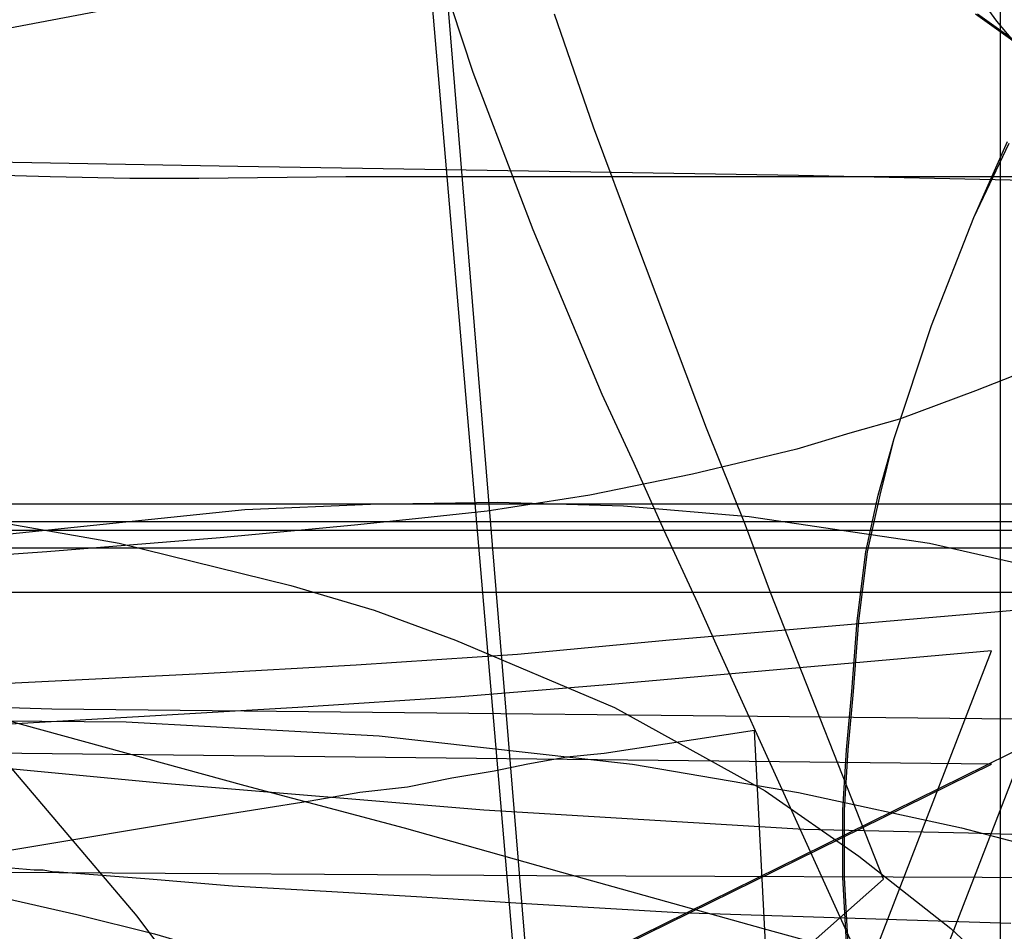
# Model space of a CAD drawing. Header units: millimetres. Extents: x 0 to 1298, y -1 to 755.
# Tile 161 of 179: x 107 to 162, y 71 to 122. Entities that reach past the tile are written whole.
import ezdxf

# ---------------------------------------------------------------- set-up
doc = ezdxf.new("R2010")
doc.units = ezdxf.units.MM
doc.layers.add('1', color=7, linetype='Continuous')

# ---------------------------------------------------------------- blocks, each defined once
blk = doc.blocks.new('PART002')
at = {"layer": '1'}
blk.add_lwpolyline([(0, 308.4), (0, 74), (3.8, 74), (7.4, 74.1), (14.3, 74.1), (20.7, 74.2), (38.2, 74.2), (49.2, 74.3), (76.7, 74.3), (91.1, 74.2), (105.8, 74.2), (135.8, 74), (166, 73.9), (185.4, 73.8), (204.5, 73.7), (223.5, 73.7), (279.8, 73.4)], dxfattribs=at)
blk = doc.blocks.new('PART009')
at = {"layer": '1'}
blk.add_lwpolyline([(195, 0), (195, 90), (0, 90), (0, 0)], close=True, dxfattribs=at)
blk = doc.blocks.new('PART010')
at = {"layer": '1'}
blk.add_lwpolyline([(169.8, 113.5), (125, 113.5), (116.7, 113.4), (112.8, 113.4), (108.3, 113.5), (97.6, 113.8)], dxfattribs=at)
blk = doc.blocks.new('PART021')
at = {"layer": '1'}
blk.add_lwpolyline([(13.3, 123.5), (13.2, 120.4), (12.9, 114.7), (12.7, 109.9), (12, 102.2), (11.4, 96.1), (10.6, 88.4), (9.6, 80.4), (8.7, 73.9), (7.8, 68.2), (6.4, 59.8), (5.4, 53.6), (4.9, 50.6), (4.4, 47.8), (1, 27.7), (72.1, 0), (155.4, 73.8), (149, 90), (147.6, 93.8), (145.4, 99.3), (141.4, 109.9), (139, 116.3), (136.8, 122.7)], dxfattribs=at)
blk = doc.blocks.new('PART022')
at = {"layer": '1'}
blk.add_lwpolyline([(105.4, 8.7), (109.9, 9.7), (114.2, 10.6), (118, 11.4), (139.6, 15.9), (124.3, 202.3)], dxfattribs=at)
blk = doc.blocks.new('PART023')
at = {"layer": '1'}
blk.add_lwpolyline([(162, 0), (162, 207.1), (0, 207.1), (0, 0)], close=True, dxfattribs=at)
blk = doc.blocks.new('PART028')
at = {"layer": '1'}
for points in [[(162.3, 41), (159.7, 46.2), (157.8, 50.3), (156.1, 54.5), (155.3, 56.9), (154.6, 59.4), (154.1, 62), (153.7, 64.7), (153.3, 70.2), (153.1, 73.9), (153.1, 77.7), (153.3, 81.1), (153.6, 84.4), (153.9, 88.4), (154.4, 92.3), (155.1, 95.5), (156, 98.7), (158.1, 105.1), (160.5, 111.2), (162.4, 115.5)], [(164.5, 119.9), (160.6, 122.7)]]:
    blk.add_lwpolyline(points, dxfattribs=at)
blk = doc.blocks.new('PART031')
at = {"layer": '1'}
blk.add_lwpolyline([(101, 84.1), (119.3, 79.1), (128.3, 76.7), (137.2, 74.2), (148.6, 71), (159.9, 67.9), (171.4, 64.7)], dxfattribs=at)
blk = doc.blocks.new('PART035')
at = {"layer": '1'}
blk.add_lwpolyline([(0, 350.6), (0, 228.5), (0.1, 212.3), (0.1, 115.8), (7, 115.7), (13.7, 115.6), (20.2, 115.6), (26.6, 115.5), (39.2, 115.3), (51.7, 115.2), (68.2, 114.9), (85, 114.7), (118.9, 114.1), (150.6, 113.6), (182.2, 112.9), (215.7, 112.1), (249.3, 111.3), (279.7, 110.5), (310.2, 109.6), (342.8, 108.3), (375.5, 106.9)], dxfattribs=at)
blk = doc.blocks.new('PART038')
at = {"layer": '1'}
blk.add_lwpolyline([(250.7, 149.3), (11.4, 104)], dxfattribs=at)
blk = doc.blocks.new('PART046')
at = {"layer": '1'}
blk.add_lwpolyline([(164.9, 103.1), (160.6, 101.4), (156.3, 99.8), (153.5, 99), (150.5, 98.1), (147.6, 97.4), (144.6, 96.7), (138.8, 95.5), (133, 94.6), (129.3, 94.2), (125.5, 93.8), (117.9, 93.1), (108.1, 92.3), (98.2, 91.6)], dxfattribs=at)
blk = doc.blocks.new('PART048')
at = {"layer": '1'}
blk.add_lwpolyline([(104.8, 8.7), (109.4, 9.6), (113.6, 10.5), (117.4, 11.3), (139.1, 15.9), (124.4, 187.4)], dxfattribs=at)
blk = doc.blocks.new('PART051')
at = {"layer": '1'}
blk.add_lwpolyline([(78.1, 0), (153.6, 70.2), (146.1, 86.7), (144.9, 89.4), (143, 93.5), (141.3, 97.3), (139.5, 101.2), (135.6, 110.5), (132.2, 119.4), (130.4, 124.9)], dxfattribs=at)
blk = doc.blocks.new('PART053')
at = {"layer": '1'}
for points in [[(162.4, 41), (159.8, 46.2), (157.9, 50.3), (156.2, 54.5), (155.3, 56.9), (154.6, 59.4), (154.1, 62), (153.8, 64.7), (153.4, 70.1), (153.2, 73.9), (153.2, 77.7), (153.4, 81.1), (153.7, 84.4), (154, 88.4), (154.5, 92.3), (155.2, 95.5), (156, 98.7), (158.1, 105.1), (160.5, 111.2), (162.5, 115.4)], [(164.6, 119.9), (160.7, 122.7)]]:
    blk.add_lwpolyline(points, dxfattribs=at)
blk = doc.blocks.new('PART059')
at = {"layer": '1'}
blk.add_lwpolyline([(231.3, 92.5), (37.7, 92.5), (34.1, 92.4), (30, 92.2), (25.7, 91.4), (21.6, 90.2), (17.3, 88.7), (13.3, 86.5), (9.6, 83.8), (7.8, 81.9), (6.2, 80), (4.7, 77.6), (3.5, 75.3), (2.4, 73), (1.4, 70.4), (0.8, 67.8), (0.3, 65.2), (0.1, 63), (0, 60.7), (0, 15), (0, 0), (269, 0)], dxfattribs=at)
blk = doc.blocks.new('PART061')
at = {"layer": '1'}
blk.add_lwpolyline([(162.6, 71.3), (143.8, 71.9), (135.2, 72.4), (129, 72.8), (123.9, 73.1), (118.6, 73.4), (113.9, 73.8), (108.8, 74.2), (108.5, 74.2), (107.9, 74.3), (107.4, 74.3), (105.2, 74.5)], dxfattribs=at)
blk = doc.blocks.new('PART067')
at = {"layer": '1'}
blk.add_lwpolyline([(170, 76.1), (160.2, 76.4), (150.9, 76.6), (132.8, 77.7), (114.7, 79.2), (105.4, 80.1)], dxfattribs=at)
blk = doc.blocks.new('PART069')
at = {"layer": '1'}
blk.add_lwpolyline([(0, 63.9), (107.2, 4.1), (113.5, 3.1), (119.7, 2), (125.5, 0.7), (128.4, 0), (151.5, 17.8), (150, 45.4), (148.1, 82.2), (139.6, 80.9), (137.5, 80.7), (135.3, 80.3), (133.4, 79.9), (131, 79.5), (128.5, 79), (125.8, 78.7), (123, 78.2), (117.3, 77.3), (105.9, 75.4)], dxfattribs=at)
blk = doc.blocks.new('PART072')
at = {"layer": '1'}
blk.add_lwpolyline([(245.1, 92.9), (240.7, 93.6), (236.5, 94), (35.6, 94), (31.4, 93.6), (26.9, 92.9), (22.7, 91.7), (18.2, 90.1), (14, 87.7), (10.2, 84.9), (8.2, 82.9), (6.5, 80.8), (4.9, 78.4), (2.5, 73.6), (1.5, 70.9), (0.8, 68.1), (0.3, 65.4), (0.1, 62.8), (0, 60.7), (0, 15), (0, 0), (272, 0)], dxfattribs=at)
blk = doc.blocks.new('PART073')
at = {"layer": '1'}
blk.add_lwpolyline([(231.3, 92.5), (37.8, 92.5), (34.1, 92.4), (30, 92.2), (25.7, 91.4), (21.6, 90.2), (17.4, 88.7), (13.3, 86.5), (9.7, 83.8), (7.8, 81.9), (6.2, 80), (4.7, 77.6), (3.5, 75.3), (2.4, 73), (1.4, 70.4), (0.8, 67.8), (0.3, 65.2), (0.2, 63), (0, 60.7), (0, 15), (0, 0), (269, 0)], dxfattribs=at)
blk = doc.blocks.new('PART074')
at = {"layer": '1'}
blk.add_lwpolyline([(245.1, 92.9), (240.7, 93.6), (236.5, 93.9), (232.8, 94), (39.3, 94), (35.6, 93.9), (31.4, 93.6), (26.9, 92.9), (22.7, 91.7), (18.2, 90.1), (14, 87.7), (10.2, 84.9), (8.2, 82.9), (6.5, 80.8), (4.9, 78.4), (2.5, 73.6), (1.5, 70.8), (0.8, 68.1), (0.3, 65.4), (0.1, 62.8), (0, 60.7), (0, 15), (0, 0), (272, 0)], dxfattribs=at)
blk = doc.blocks.new('PART076')
at = {"layer": '1'}
blk.add_lwpolyline([(50.6, 133.4), (73, 113), (83.7, 103), (94.1, 92.8), (104.1, 82.4), (113.2, 71.7), (120, 62.6), (126.3, 52.9), (129.2, 48), (131.8, 43.2), (136.5, 32.9), (138.4, 28), (140.2, 22.8), (141.6, 17.7), (142.7, 12.4), (142.9, 11.8), (143.1, 10.6), (144.9, 0), (190.8, 14.4)], dxfattribs=at)
blk = doc.blocks.new('PART081')
at = {"layer": '1'}
blk.add_lwpolyline([(13.6, 128.2), (16.4, 116.2), (19.4, 104.6), (23.6, 89.2), (40.5, 91.9), (47.6, 92.9), (54.9, 93.9), (67.5, 95.2), (80, 95.8), (92.6, 95.5), (102.4, 94.5), (112.2, 92.8), (121.9, 90.4), (126.6, 89), (131.2, 87.3), (140.2, 83.5), (148.7, 78.8), (154, 75.1), (159.2, 71), (164, 66.5)], dxfattribs=at)
blk = doc.blocks.new('PART087')
at = {"layer": '1'}
blk.add_lwpolyline([(0, 247.9), (53.9, 79.4), (63.3, 83), (65.2, 83.7), (66.2, 84.1), (72.5, 86.2), (78.8, 88.1), (85.3, 89.7), (91.8, 91.1), (104.9, 93.2), (119.3, 94.7), (126.4, 95), (133.6, 95.1), (140.7, 94.9), (147.8, 94.3), (158, 92.8), (168.1, 90.5)], dxfattribs=at)
blk = doc.blocks.new('PART088')
at = {"layer": '1'}
blk.add_lwpolyline([(245.1, 93.5), (34.1, 93.5), (30.1, 93.2), (25.7, 92.5), (21.7, 91.3), (17.4, 89.8), (13.4, 87.5), (9.7, 84.8), (7.9, 83), (6.2, 81), (4.8, 78.7), (3.5, 76.4), (2.5, 74.1), (1.5, 71.5), (0.8, 68.8), (0.3, 66.3), (0.2, 64.5), (0, 61.7), (0, 16), (0, 0), (279.2, 0)], dxfattribs=at)
blk = doc.blocks.new('PART089')
at = {"layer": '1'}
blk.add_lwpolyline([(246.7, 95), (35.6, 95), (31.4, 94.7), (26.9, 93.9), (22.7, 92.7), (18.3, 91.2), (14.1, 88.8), (10.2, 86), (8.2, 84), (6.5, 81.9), (5, 79.4), (3.7, 77.1), (2.6, 74.7), (1.5, 71.9), (0.9, 69.2), (0.4, 66.5), (0.2, 64.8), (0, 61.7), (0, 16), (0, 0), (282.2, 0)], dxfattribs=at)
blk = doc.blocks.new('PART090')
at = {"layer": '1'}
blk.add_lwpolyline([(246.7, 95), (35.6, 95), (31.4, 94.7), (26.9, 93.9), (22.7, 92.7), (18.3, 91.1), (14.1, 88.8), (10.2, 86), (8.2, 84), (6.5, 81.9), (5, 79.4), (3.7, 77.1), (2.6, 74.7), (1.5, 71.9), (0.9, 69.2), (0.4, 66.4), (0.2, 64.8), (0, 61.7), (0, 16), (0, 0), (282.2, 0)], dxfattribs=at)
blk = doc.blocks.new('PART092')
at = {"layer": '1'}
blk.add_lwpolyline([(245, 93.5), (34.1, 93.5), (30, 93.2), (25.6, 92.4), (21.6, 91.3), (17.3, 89.8), (13.3, 87.5), (9.6, 84.8), (7.8, 82.9), (6.2, 81), (4.7, 78.6), (3.4, 76.3), (2.4, 74.1), (1.4, 71.4), (0.7, 68.8), (0.3, 66.2), (0.1, 64.4), (0, 61.7), (0, 16), (0, 0), (279.1, 0)], dxfattribs=at)
blk = doc.blocks.new('PART096')
at = {"layer": '1'}
blk.add_lwpolyline([(10.7, 131.3), (12.4, 122.3), (14.3, 113.4), (16.9, 102.8), (19.7, 92.7), (23.2, 80.7), (38.1, 80), (44.9, 79.7), (50.9, 79.4), (61.4, 78.7), (71.7, 77.8), (82.1, 76.8), (91.4, 75.5), (100.6, 73.9), (109.8, 71.8), (114.2, 70.7), (118.6, 69.4), (127.3, 66.3), (135.5, 62.6), (140.7, 59.6), (145.8, 56.2), (150.6, 52.5), (155.1, 48.6), (163.1, 39.7)], dxfattribs=at)
blk = doc.blocks.new('PART099')
at = {"layer": '1'}
blk.add_lwpolyline([(140, 84.8), (131.5, 84.1), (122.3, 83.5), (113.6, 83), (103.4, 82.4), (93.5, 81.9), (73.8, 81.5), (54.8, 80.9), (0, 80.3), (39, 61.1), (45.7, 57.6), (52.6, 53.8), (59.3, 49.9), (66.2, 45.7), (72.7, 41.8), (78.8, 37.7), (85.6, 33.3), (93.9, 27.5), (102.8, 20.7), (106.3, 18), (110.1, 14.9), (114.9, 10.9), (128, 0), (161.5, 86.7)], close=True, dxfattribs=at)
blk = doc.blocks.new('PART100')
at = {"layer": '1'}
blk.add_lwpolyline([(163.3, 120.5), (161.8, 122.3), (160.5, 124.1)], dxfattribs=at)
blk = doc.blocks.new('PART102')
at = {"layer": '1'}
blk.add_lwpolyline([(33.5, 0), (46.6, 10.9), (51.4, 14.8), (55.2, 18), (58.7, 20.7), (67.6, 27.5), (75.9, 33.3), (82.7, 37.7), (88.8, 41.8), (95.3, 45.7), (102.2, 49.9), (108.9, 53.8), (115.8, 57.6), (122.5, 61.1), (161.5, 80.3), (106.7, 80.9), (87.7, 81.5), (68, 81.9), (58.1, 82.4), (47.9, 83), (39.2, 83.5), (30, 84.1), (21.5, 84.8), (0, 86.7)], close=True, dxfattribs=at)
blk = doc.blocks.new('PART105')
at = {"layer": '1'}
blk.add_lwpolyline([(0, 222), (47.5, 77.7), (56.6, 79.1), (58.5, 79.4), (59, 79.5), (60, 79.6), (72.8, 81.2), (85.6, 82.3), (98.3, 82.8), (112.6, 82.7), (126.9, 81.9), (141.2, 80.3), (150.6, 78.7), (159.8, 76.7), (164.4, 75.5)], dxfattribs=at)
blk = doc.blocks.new('PART112')
at = {"layer": '1'}
blk.add_lwpolyline([(143.3, 87.3), (134.7, 86.5), (125.6, 85.9), (116.9, 85.4), (106.7, 84.9), (96.8, 84.4), (77.1, 83.9), (58, 83.4), (0, 82.8), (41.6, 62.3), (48.3, 58.8), (55.1, 55), (68.7, 47), (75.2, 43), (81.5, 38.8), (88.1, 34.5), (92, 31.7), (96.3, 28.7), (104.1, 22.8), (108.7, 19.3), (113, 15.7), (116.9, 12.5), (131.9, 0), (166.5, 89.3)], close=True, dxfattribs=at)
blk = doc.blocks.new('PART113')
at = {"layer": '1'}
blk.add_lwpolyline([(104.5, 51.1), (111.3, 55), (118.1, 58.8), (124.8, 62.3), (166.4, 82.8), (108.4, 83.4), (89.4, 84)], dxfattribs=at)
blk = doc.blocks.new('PART114')
at = {"layer": '1'}
blk.add_lwpolyline([(0, 308.4), (0, 74), (3.8, 74), (7.4, 74.1), (14.3, 74.1), (20.7, 74.2), (38.2, 74.2), (49.2, 74.3), (76.7, 74.3), (91.1, 74.2), (105.8, 74.2), (135.8, 74), (166, 73.9), (185.4, 73.8), (204.5, 73.7), (223.5, 73.7), (279.8, 73.4)], dxfattribs=at)
blk = doc.blocks.new('PART118')
at = {"layer": '1'}
blk.add_lwpolyline([(169.8, 113.5), (125, 113.5), (116.7, 113.4), (112.8, 113.4), (108.3, 113.5), (97.6, 113.8)], dxfattribs=at)
blk = doc.blocks.new('PART129')
at = {"layer": '1'}
blk.add_lwpolyline([(13.3, 123.5), (13.2, 120.4), (12.9, 114.7), (12.7, 109.9), (12, 102.2), (11.4, 96.1), (10.6, 88.4), (9.6, 80.4), (8.7, 73.9), (7.8, 68.2), (6.4, 59.8), (5.4, 53.6), (4.9, 50.6), (4.4, 47.8), (1, 27.7), (72.1, 0), (155.4, 73.8), (149, 90), (147.6, 93.8), (145.4, 99.3), (141.4, 109.9), (139, 116.3), (136.8, 122.7)], dxfattribs=at)
blk = doc.blocks.new('PART130')
at = {"layer": '1'}
blk.add_lwpolyline([(105.4, 8.7), (109.9, 9.7), (114.2, 10.6), (118, 11.4), (139.6, 15.9), (124.3, 202.3)], dxfattribs=at)
blk = doc.blocks.new('PART134')
at = {"layer": '1'}
for points in [[(162.3, 41), (159.7, 46.2), (157.8, 50.3), (156.1, 54.5), (155.3, 56.9), (154.6, 59.4), (154.1, 62), (153.7, 64.7), (153.3, 70.2), (153.1, 73.9), (153.1, 77.7), (153.3, 81.1), (153.6, 84.4), (153.9, 88.4), (154.4, 92.3), (155.1, 95.5), (156, 98.7), (158.1, 105.1), (160.5, 111.2), (162.4, 115.5)], [(164.5, 119.9), (160.6, 122.7)]]:
    blk.add_lwpolyline(points, dxfattribs=at)
blk = doc.blocks.new('PART136')
at = {"layer": '1'}
blk.add_lwpolyline([(101, 84.1), (119.3, 79.1), (128.3, 76.7), (137.2, 74.2), (148.6, 71), (159.9, 67.9), (171.4, 64.7)], dxfattribs=at)
blk = doc.blocks.new('PART138')
at = {"layer": '1'}
blk.add_lwpolyline([(0, 350.6), (0, 228.5), (0.1, 212.3), (0.1, 115.8), (7, 115.7), (13.7, 115.6), (20.2, 115.6), (26.6, 115.5), (39.2, 115.3), (51.7, 115.2), (68.2, 114.9), (85, 114.7), (118.9, 114.1), (150.6, 113.6), (182.2, 112.9), (215.7, 112.1), (249.3, 111.3), (279.7, 110.5), (310.2, 109.6), (342.8, 108.3), (375.5, 106.9)], dxfattribs=at)
blk = doc.blocks.new('PART140')
at = {"layer": '1'}
blk.add_lwpolyline([(250.7, 149.3), (11.4, 104)], dxfattribs=at)
blk = doc.blocks.new('PART148')
at = {"layer": '1'}
blk.add_lwpolyline([(164.9, 103.1), (160.6, 101.4), (156.3, 99.8), (153.5, 99), (150.5, 98.1), (147.6, 97.4), (144.6, 96.7), (138.8, 95.5), (133, 94.6), (129.3, 94.2), (125.5, 93.8), (117.9, 93.1), (108.1, 92.3), (98.2, 91.6)], dxfattribs=at)
blk = doc.blocks.new('PART149')
at = {"layer": '1'}
blk.add_lwpolyline([(104.8, 8.7), (109.4, 9.6), (113.6, 10.5), (117.4, 11.3), (139.1, 15.9), (124.4, 187.4)], dxfattribs=at)
blk = doc.blocks.new('PART152')
at = {"layer": '1'}
blk.add_lwpolyline([(78.1, 0), (153.6, 70.2), (146.1, 86.7), (144.9, 89.4), (143, 93.5), (141.3, 97.3), (139.5, 101.2), (135.6, 110.5), (132.2, 119.4), (130.4, 124.9)], dxfattribs=at)
blk = doc.blocks.new('PART154')
at = {"layer": '1'}
for points in [[(162.4, 41), (159.8, 46.2), (157.9, 50.3), (156.2, 54.5), (155.3, 56.9), (154.6, 59.4), (154.1, 62), (153.8, 64.7), (153.4, 70.1), (153.2, 73.9), (153.2, 77.7), (153.4, 81.1), (153.7, 84.4), (154, 88.4), (154.5, 92.3), (155.2, 95.5), (156, 98.7), (158.1, 105.1), (160.5, 111.2), (162.5, 115.4)], [(164.6, 119.9), (160.7, 122.7)]]:
    blk.add_lwpolyline(points, dxfattribs=at)
blk = doc.blocks.new('PART159')
at = {"layer": '1'}
blk.add_lwpolyline([(231.3, 92.5), (37.7, 92.5), (34.1, 92.4), (30, 92.2), (25.7, 91.4), (21.6, 90.2), (17.3, 88.7), (13.3, 86.5), (9.6, 83.8), (7.8, 81.9), (6.2, 80), (4.7, 77.6), (3.5, 75.3), (2.4, 73), (1.4, 70.4), (0.8, 67.8), (0.3, 65.2), (0.1, 63), (0, 60.7), (0, 15), (0, 0), (269, 0)], dxfattribs=at)
blk = doc.blocks.new('PART161')
at = {"layer": '1'}
blk.add_lwpolyline([(162.6, 71.3), (143.8, 71.9), (135.2, 72.4), (129, 72.8), (123.9, 73.1), (118.6, 73.4), (113.9, 73.8), (108.8, 74.2), (108.5, 74.2), (107.9, 74.3), (107.4, 74.3), (105.2, 74.5)], dxfattribs=at)
blk = doc.blocks.new('PART166')
at = {"layer": '1'}
blk.add_lwpolyline([(170, 76.1), (160.2, 76.4), (150.9, 76.6), (132.8, 77.7), (114.7, 79.2), (105.4, 80.1)], dxfattribs=at)
blk = doc.blocks.new('PART168')
at = {"layer": '1'}
blk.add_lwpolyline([(0, 63.9), (107.2, 4.1), (113.5, 3.1), (119.7, 2), (125.5, 0.7), (128.4, 0), (151.5, 17.8), (150, 45.4), (148.1, 82.2), (139.6, 80.9), (137.5, 80.7), (135.3, 80.3), (133.4, 79.9), (131, 79.5), (128.5, 79), (125.8, 78.7), (123, 78.2), (117.3, 77.3), (105.9, 75.4)], dxfattribs=at)
blk = doc.blocks.new('PART171')
at = {"layer": '1'}
blk.add_lwpolyline([(245.1, 92.9), (240.7, 93.6), (236.5, 94), (35.6, 94), (31.4, 93.6), (26.9, 92.9), (22.7, 91.7), (18.2, 90.1), (14, 87.7), (10.2, 84.9), (8.2, 82.9), (6.5, 80.8), (4.9, 78.4), (2.5, 73.6), (1.5, 70.9), (0.8, 68.1), (0.3, 65.4), (0.1, 62.8), (0, 60.7), (0, 15), (0, 0), (272, 0)], dxfattribs=at)
blk = doc.blocks.new('PART172')
at = {"layer": '1'}
blk.add_lwpolyline([(231.3, 92.5), (37.8, 92.5), (34.1, 92.4), (30, 92.2), (25.7, 91.4), (21.6, 90.2), (17.4, 88.7), (13.3, 86.5), (9.7, 83.8), (7.8, 81.9), (6.2, 80), (4.7, 77.6), (3.5, 75.3), (2.4, 73), (1.4, 70.4), (0.8, 67.8), (0.3, 65.2), (0.2, 63), (0, 60.7), (0, 15), (0, 0), (269, 0)], dxfattribs=at)
blk = doc.blocks.new('PART173')
at = {"layer": '1'}
blk.add_lwpolyline([(245.1, 92.9), (240.7, 93.6), (236.5, 93.9), (232.8, 94), (39.3, 94), (35.6, 93.9), (31.4, 93.6), (26.9, 92.9), (22.7, 91.7), (18.2, 90.1), (14, 87.7), (10.2, 84.9), (8.2, 82.9), (6.5, 80.8), (4.9, 78.4), (2.5, 73.6), (1.5, 70.8), (0.8, 68.1), (0.3, 65.4), (0.1, 62.8), (0, 60.7), (0, 15), (0, 0), (272, 0)], dxfattribs=at)
blk = doc.blocks.new('PART175')
at = {"layer": '1'}
blk.add_lwpolyline([(50.6, 133.4), (73, 113), (83.7, 103), (94.1, 92.8), (104.1, 82.4), (113.2, 71.7), (120, 62.6), (126.3, 52.9), (129.2, 48), (131.8, 43.2), (136.5, 32.9), (138.4, 28), (140.2, 22.8), (141.6, 17.7), (142.7, 12.4), (142.9, 11.8), (143.1, 10.6), (144.9, 0), (190.8, 14.4)], dxfattribs=at)
blk = doc.blocks.new('PART179')
at = {"layer": '1'}
blk.add_lwpolyline([(13.6, 128.2), (16.4, 116.2), (19.4, 104.6), (23.6, 89.2), (40.5, 91.9), (47.6, 92.9), (54.9, 93.9), (67.5, 95.2), (80, 95.8), (92.6, 95.5), (102.4, 94.5), (112.2, 92.8), (121.9, 90.4), (126.6, 89), (131.2, 87.3), (140.2, 83.5), (148.7, 78.8), (154, 75.1), (159.2, 71), (164, 66.5)], dxfattribs=at)
blk = doc.blocks.new('PART184')
at = {"layer": '1'}
blk.add_lwpolyline([(0, 247.9), (53.9, 79.4), (63.3, 83), (65.2, 83.7), (66.2, 84.1), (72.5, 86.2), (78.8, 88.1), (85.3, 89.7), (91.8, 91.1), (104.9, 93.2), (119.3, 94.7), (126.4, 95), (133.6, 95.1), (140.7, 94.9), (147.8, 94.3), (158, 92.8), (168.1, 90.5)], dxfattribs=at)
blk = doc.blocks.new('PART185')
at = {"layer": '1'}
blk.add_lwpolyline([(245.1, 93.5), (34.1, 93.5), (30.1, 93.2), (25.7, 92.5), (21.7, 91.3), (17.4, 89.8), (13.4, 87.5), (9.7, 84.8), (7.9, 83), (6.2, 81), (4.8, 78.7), (3.5, 76.4), (2.5, 74.1), (1.5, 71.5), (0.8, 68.8), (0.3, 66.3), (0.2, 64.5), (0, 61.7), (0, 16), (0, 0), (279.2, 0)], dxfattribs=at)
blk = doc.blocks.new('PART186')
at = {"layer": '1'}
blk.add_lwpolyline([(246.7, 95), (35.6, 95), (31.4, 94.7), (26.9, 93.9), (22.7, 92.7), (18.3, 91.2), (14.1, 88.8), (10.2, 86), (8.2, 84), (6.5, 81.9), (5, 79.4), (3.7, 77.1), (2.6, 74.7), (1.5, 71.9), (0.9, 69.2), (0.4, 66.5), (0.2, 64.8), (0, 61.7), (0, 16), (0, 0), (282.2, 0)], dxfattribs=at)
blk = doc.blocks.new('PART187')
at = {"layer": '1'}
blk.add_lwpolyline([(246.7, 95), (35.6, 95), (31.4, 94.7), (26.9, 93.9), (22.7, 92.7), (18.3, 91.1), (14.1, 88.8), (10.2, 86), (8.2, 84), (6.5, 81.9), (5, 79.4), (3.7, 77.1), (2.6, 74.7), (1.5, 71.9), (0.9, 69.2), (0.4, 66.4), (0.2, 64.8), (0, 61.7), (0, 16), (0, 0), (282.2, 0)], dxfattribs=at)
blk = doc.blocks.new('PART189')
at = {"layer": '1'}
blk.add_lwpolyline([(245, 93.5), (34.1, 93.5), (30, 93.2), (25.6, 92.4), (21.6, 91.3), (17.3, 89.8), (13.3, 87.5), (9.6, 84.8), (7.8, 82.9), (6.2, 81), (4.7, 78.6), (3.4, 76.3), (2.4, 74.1), (1.4, 71.4), (0.7, 68.8), (0.3, 66.2), (0.1, 64.4), (0, 61.7), (0, 16), (0, 0), (279.1, 0)], dxfattribs=at)
blk = doc.blocks.new('PART192')
at = {"layer": '1'}
blk.add_lwpolyline([(10.7, 131.3), (12.4, 122.3), (14.3, 113.4), (16.9, 102.8), (19.7, 92.7), (23.2, 80.7), (38.1, 80), (44.9, 79.7), (50.9, 79.4), (61.4, 78.7), (71.7, 77.8), (82.1, 76.8), (91.4, 75.5), (100.6, 73.9), (109.8, 71.8), (114.2, 70.7), (118.6, 69.4), (127.3, 66.3), (135.5, 62.6), (140.7, 59.6), (145.8, 56.2), (150.6, 52.5), (155.1, 48.6), (163.1, 39.7)], dxfattribs=at)
blk = doc.blocks.new('PART194')
at = {"layer": '1'}
blk.add_lwpolyline([(140, 84.8), (131.5, 84.1), (122.3, 83.5), (113.6, 83), (103.4, 82.4), (93.5, 81.9), (73.8, 81.5), (54.8, 80.9), (0, 80.3), (39, 61.1), (45.7, 57.6), (52.6, 53.8), (59.3, 49.9), (66.2, 45.7), (72.7, 41.8), (78.8, 37.7), (85.6, 33.3), (93.9, 27.5), (102.8, 20.7), (106.3, 18), (110.1, 14.9), (114.9, 10.9), (128, 0), (161.5, 86.7)], close=True, dxfattribs=at)
blk = doc.blocks.new('PART195')
at = {"layer": '1'}
blk.add_lwpolyline([(163.3, 120.5), (161.8, 122.3), (160.5, 124.1)], dxfattribs=at)
blk = doc.blocks.new('PART197')
at = {"layer": '1'}
blk.add_lwpolyline([(33.5, 0), (46.6, 10.9), (51.4, 14.8), (55.2, 18), (58.7, 20.7), (67.6, 27.5), (75.9, 33.3), (82.7, 37.7), (88.8, 41.8), (95.3, 45.7), (102.2, 49.9), (108.9, 53.8), (115.8, 57.6), (122.5, 61.1), (161.5, 80.3), (106.7, 80.9), (87.7, 81.5), (68, 81.9), (58.1, 82.4), (47.9, 83), (39.2, 83.5), (30, 84.1), (21.5, 84.8), (0, 86.7)], close=True, dxfattribs=at)
blk = doc.blocks.new('PART200')
at = {"layer": '1'}
blk.add_lwpolyline([(0, 222), (47.5, 77.7), (56.6, 79.1), (58.5, 79.4), (59, 79.5), (60, 79.6), (72.8, 81.2), (85.6, 82.3), (98.3, 82.8), (112.6, 82.7), (126.9, 81.9), (141.2, 80.3), (150.6, 78.7), (159.8, 76.7), (164.4, 75.5)], dxfattribs=at)
blk = doc.blocks.new('PART204')
at = {"layer": '1'}
blk.add_lwpolyline([(143.3, 87.3), (134.7, 86.5), (125.6, 85.9), (116.9, 85.4), (106.7, 84.9), (96.8, 84.4), (77.1, 83.9), (58, 83.4), (0, 82.8), (41.6, 62.3), (48.3, 58.8), (55.1, 55), (68.7, 47), (75.2, 43), (81.5, 38.8), (88.1, 34.5), (92, 31.7), (96.3, 28.7), (104.1, 22.8), (108.7, 19.3), (113, 15.7), (116.9, 12.5), (131.9, 0), (166.5, 89.3)], close=True, dxfattribs=at)
blk = doc.blocks.new('PART205')
at = {"layer": '1'}
blk.add_lwpolyline([(104.5, 51.1), (111.3, 55), (118.1, 58.8), (124.8, 62.3), (166.4, 82.8), (108.4, 83.4), (89.4, 84)], dxfattribs=at)

msp = doc.modelspace()

# ---------------------------------------------------------------- block references
for name in ['PART087', 'PART184', 'PART105', 'PART200', 'PART081', 'PART179', 'PART096', 'PART192', 'PART021', 'PART129', 'PART076', 'PART175', 'PART035', 'PART138', 'PART051', 'PART152', 'PART002', 'PART114', 'PART031', 'PART136', 'PART022', 'PART130', 'PART048', 'PART149', 'PART023', 'PART028', 'PART053', 'PART134', 'PART154', 'PART100', 'PART195', 'PART038', 'PART140', 'PART010', 'PART118', 'PART046', 'PART148', 'PART089', 'PART090', 'PART186', 'PART187', 'PART067', 'PART166', 'PART072', 'PART074', 'PART171', 'PART173', 'PART088', 'PART092', 'PART185', 'PART189', 'PART059', 'PART073', 'PART159', 'PART172', 'PART009', 'PART112', 'PART113', 'PART204', 'PART205', 'PART099', 'PART102', 'PART194', 'PART197', 'PART069', 'PART168', 'PART061', 'PART161']:
    msp.add_blockref(name, (0, 0))

doc.saveas('drawing.dxf')
